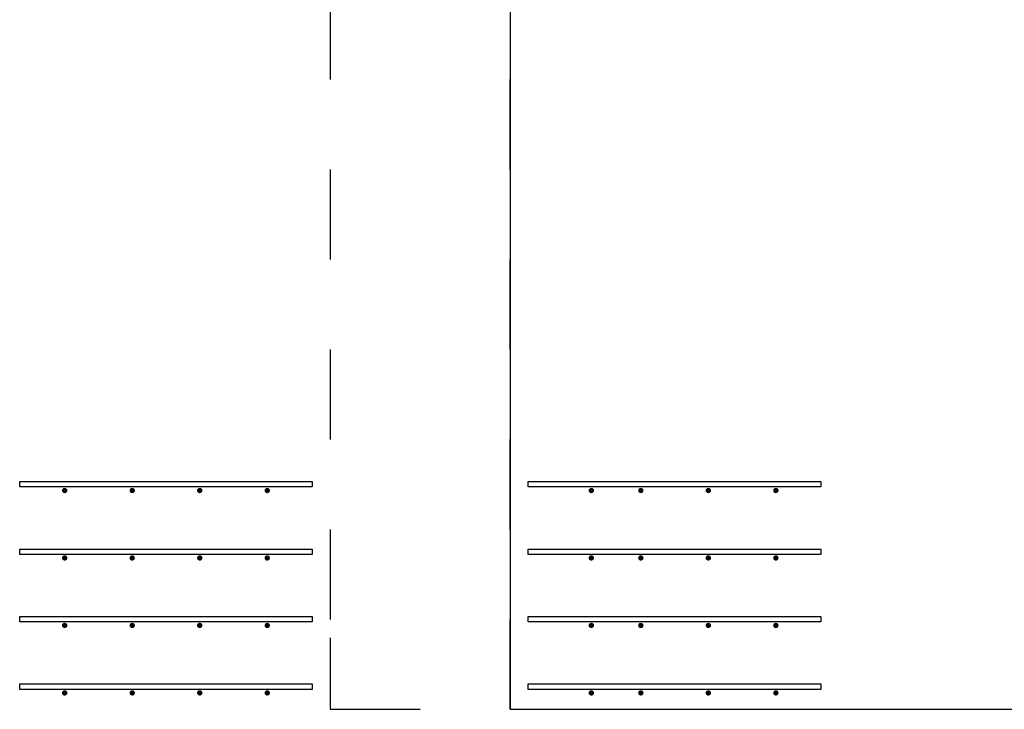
# Model space of a CAD drawing. Header units: metres. Extents: x -38 to 93, y -15 to 21.
# Tile 91 of 256: x 38.155 to 39.249, y 9 to 9.767. Entities that reach past the tile are written whole.
import ezdxf

# ---------------------------------------------------------------- set-up
doc = ezdxf.new("R2010")
doc.units = ezdxf.units.M
for name, pattern in [('______11', [0.5, 0.4, -0.05, 0, -0.05]), ('______2', [0.0405, 0.03, -0.0105]), ('______5', [1.1, 0.8, -0.1, 0.1, -0.1])]:
    doc.linetypes.add(name, pattern=pattern)
for name, color, linetype, lineweight in [('XR$1$Осевая линия (1)', 7, '______5', 13), ('XR$4$Арматурный каркас 01', 4, 'Continuous', 35), ('XR$4$Перекрытие (1)', 7, 'Continuous', 35)]:
    doc.layers.add(name, color=color, linetype=linetype, lineweight=lineweight)
doc.layers.add('XR$6$Стена_ бетон несущ.', color=7, linetype='Continuous', lineweight=70, true_color=0xb4b496)

msp = doc.modelspace()

# ---------------------------------------------------------------- hatches: boundary and pattern name
at = {"layer": 'XR$4$Арматурный каркас 01', "linetype": 'Continuous', "lineweight": 50, "transparency": 33554687}
for points in [[(38.208, 9.2432), (38.2078, 9.2444), (38.2071, 9.2454), (38.2061, 9.246), (38.205, 9.2462), (38.2039, 9.246), (38.2029, 9.2454), (38.2022, 9.2444), (38.202, 9.2432), (38.2022, 9.2421), (38.2029, 9.2411), (38.2039, 9.2405), (38.205, 9.2402), (38.2061, 9.2405), (38.2071, 9.2411), (38.2078, 9.2421)], [(38.208, 9.2432), (38.2078, 9.2444), (38.2071, 9.2454), (38.2061, 9.246), (38.205, 9.2462), (38.2039, 9.246), (38.2029, 9.2454), (38.2022, 9.2444), (38.202, 9.2432), (38.2022, 9.2421), (38.2029, 9.2411), (38.2039, 9.2405), (38.205, 9.2402), (38.2061, 9.2405), (38.2071, 9.2411), (38.2078, 9.2421)], [(38.283, 9.2432), (38.2828, 9.2444), (38.2821, 9.2454), (38.2811, 9.246), (38.28, 9.2462), (38.2789, 9.246), (38.2779, 9.2454), (38.2772, 9.2444), (38.277, 9.2432), (38.2772, 9.2421), (38.2779, 9.2411), (38.2789, 9.2405), (38.28, 9.2402), (38.2811, 9.2405), (38.2821, 9.2411), (38.2828, 9.2421)], [(38.283, 9.2432), (38.2828, 9.2444), (38.2821, 9.2454), (38.2811, 9.246), (38.28, 9.2462), (38.2789, 9.246), (38.2779, 9.2454), (38.2772, 9.2444), (38.277, 9.2432), (38.2772, 9.2421), (38.2779, 9.2411), (38.2789, 9.2405), (38.28, 9.2402), (38.2811, 9.2405), (38.2821, 9.2411), (38.2828, 9.2421)], [(38.358, 9.2432), (38.3578, 9.2444), (38.3571, 9.2454), (38.3561, 9.246), (38.355, 9.2462), (38.3539, 9.246), (38.3529, 9.2454), (38.3522, 9.2444), (38.352, 9.2432), (38.3522, 9.2421), (38.3529, 9.2411), (38.3539, 9.2405), (38.355, 9.2402), (38.3561, 9.2405), (38.3571, 9.2411), (38.3578, 9.2421)], [(38.358, 9.2432), (38.3578, 9.2444), (38.3571, 9.2454), (38.3561, 9.246), (38.355, 9.2462), (38.3539, 9.246), (38.3529, 9.2454), (38.3522, 9.2444), (38.352, 9.2432), (38.3522, 9.2421), (38.3529, 9.2411), (38.3539, 9.2405), (38.355, 9.2402), (38.3561, 9.2405), (38.3571, 9.2411), (38.3578, 9.2421)], [(38.433, 9.2432), (38.4328, 9.2444), (38.4321, 9.2454), (38.4311, 9.246), (38.43, 9.2462), (38.4289, 9.246), (38.4279, 9.2454), (38.4272, 9.2444), (38.427, 9.2432), (38.4272, 9.2421), (38.4279, 9.2411), (38.4289, 9.2405), (38.43, 9.2402), (38.4311, 9.2405), (38.4321, 9.2411), (38.4328, 9.2421)], [(38.433, 9.2432), (38.4328, 9.2444), (38.4321, 9.2454), (38.4311, 9.246), (38.43, 9.2462), (38.4289, 9.246), (38.4279, 9.2454), (38.4272, 9.2444), (38.427, 9.2432), (38.4272, 9.2421), (38.4279, 9.2411), (38.4289, 9.2405), (38.43, 9.2402), (38.4311, 9.2405), (38.4321, 9.2411), (38.4328, 9.2421)], [(38.793, 9.2432), (38.7928, 9.2444), (38.7921, 9.2454), (38.7911, 9.246), (38.79, 9.2462), (38.7889, 9.246), (38.7879, 9.2454), (38.7872, 9.2444), (38.787, 9.2432), (38.7872, 9.2421), (38.7879, 9.2411), (38.7889, 9.2405), (38.79, 9.2402), (38.7911, 9.2405), (38.7921, 9.2411), (38.7928, 9.2421)], [(38.793, 9.2432), (38.7928, 9.2444), (38.7921, 9.2454), (38.7911, 9.246), (38.79, 9.2462), (38.7889, 9.246), (38.7879, 9.2454), (38.7872, 9.2444), (38.787, 9.2432), (38.7872, 9.2421), (38.7879, 9.2411), (38.7889, 9.2405), (38.79, 9.2402), (38.7911, 9.2405), (38.7921, 9.2411), (38.7928, 9.2421)], [(38.848, 9.2432), (38.8478, 9.2444), (38.8471, 9.2454), (38.8461, 9.246), (38.845, 9.2462), (38.8439, 9.246), (38.8429, 9.2454), (38.8422, 9.2444), (38.842, 9.2432), (38.8422, 9.2421), (38.8429, 9.2411), (38.8439, 9.2405), (38.845, 9.2402), (38.8461, 9.2405), (38.8471, 9.2411), (38.8478, 9.2421)], [(38.848, 9.2432), (38.8478, 9.2444), (38.8471, 9.2454), (38.8461, 9.246), (38.845, 9.2462), (38.8439, 9.246), (38.8429, 9.2454), (38.8422, 9.2444), (38.842, 9.2432), (38.8422, 9.2421), (38.8429, 9.2411), (38.8439, 9.2405), (38.845, 9.2402), (38.8461, 9.2405), (38.8471, 9.2411), (38.8478, 9.2421)], [(38.923, 9.2432), (38.9228, 9.2444), (38.9221, 9.2454), (38.9211, 9.246), (38.92, 9.2462), (38.9189, 9.246), (38.9179, 9.2454), (38.9172, 9.2444), (38.917, 9.2432), (38.9172, 9.2421), (38.9179, 9.2411), (38.9189, 9.2405), (38.92, 9.2402), (38.9211, 9.2405), (38.9221, 9.2411), (38.9228, 9.2421)], [(38.923, 9.2432), (38.9228, 9.2444), (38.9221, 9.2454), (38.9211, 9.246), (38.92, 9.2462), (38.9189, 9.246), (38.9179, 9.2454), (38.9172, 9.2444), (38.917, 9.2432), (38.9172, 9.2421), (38.9179, 9.2411), (38.9189, 9.2405), (38.92, 9.2402), (38.9211, 9.2405), (38.9221, 9.2411), (38.9228, 9.2421)], [(38.998, 9.2432), (38.9978, 9.2444), (38.9971, 9.2454), (38.9961, 9.246), (38.995, 9.2462), (38.9939, 9.246), (38.9929, 9.2454), (38.9922, 9.2444), (38.992, 9.2432), (38.9922, 9.2421), (38.9929, 9.2411), (38.9939, 9.2405), (38.995, 9.2402), (38.9961, 9.2405), (38.9971, 9.2411), (38.9978, 9.2421)], [(38.998, 9.2432), (38.9978, 9.2444), (38.9971, 9.2454), (38.9961, 9.246), (38.995, 9.2462), (38.9939, 9.246), (38.9929, 9.2454), (38.9922, 9.2444), (38.992, 9.2432), (38.9922, 9.2421), (38.9929, 9.2411), (38.9939, 9.2405), (38.995, 9.2402), (38.9961, 9.2405), (38.9971, 9.2411), (38.9978, 9.2421)], [(38.208, 9.1682), (38.2078, 9.1694), (38.2071, 9.1704), (38.2061, 9.171), (38.205, 9.1712), (38.2039, 9.171), (38.2029, 9.1704), (38.2022, 9.1694), (38.202, 9.1682), (38.2022, 9.1671), (38.2029, 9.1661), (38.2039, 9.1655), (38.205, 9.1652), (38.2061, 9.1655), (38.2071, 9.1661), (38.2078, 9.1671)], [(38.208, 9.1682), (38.2078, 9.1694), (38.2071, 9.1704), (38.2061, 9.171), (38.205, 9.1712), (38.2039, 9.171), (38.2029, 9.1704), (38.2022, 9.1694), (38.202, 9.1682), (38.2022, 9.1671), (38.2029, 9.1661), (38.2039, 9.1655), (38.205, 9.1652), (38.2061, 9.1655), (38.2071, 9.1661), (38.2078, 9.1671)], [(38.283, 9.1682), (38.2828, 9.1694), (38.2821, 9.1704), (38.2811, 9.171), (38.28, 9.1712), (38.2789, 9.171), (38.2779, 9.1704), (38.2772, 9.1694), (38.277, 9.1682), (38.2772, 9.1671), (38.2779, 9.1661), (38.2789, 9.1655), (38.28, 9.1652), (38.2811, 9.1655), (38.2821, 9.1661), (38.2828, 9.1671)], [(38.283, 9.1682), (38.2828, 9.1694), (38.2821, 9.1704), (38.2811, 9.171), (38.28, 9.1712), (38.2789, 9.171), (38.2779, 9.1704), (38.2772, 9.1694), (38.277, 9.1682), (38.2772, 9.1671), (38.2779, 9.1661), (38.2789, 9.1655), (38.28, 9.1652), (38.2811, 9.1655), (38.2821, 9.1661), (38.2828, 9.1671)], [(38.358, 9.1682), (38.3578, 9.1694), (38.3571, 9.1704), (38.3561, 9.171), (38.355, 9.1712), (38.3539, 9.171), (38.3529, 9.1704), (38.3522, 9.1694), (38.352, 9.1682), (38.3522, 9.1671), (38.3529, 9.1661), (38.3539, 9.1655), (38.355, 9.1652), (38.3561, 9.1655), (38.3571, 9.1661), (38.3578, 9.1671)], [(38.358, 9.1682), (38.3578, 9.1694), (38.3571, 9.1704), (38.3561, 9.171), (38.355, 9.1712), (38.3539, 9.171), (38.3529, 9.1704), (38.3522, 9.1694), (38.352, 9.1682), (38.3522, 9.1671), (38.3529, 9.1661), (38.3539, 9.1655), (38.355, 9.1652), (38.3561, 9.1655), (38.3571, 9.1661), (38.3578, 9.1671)], [(38.433, 9.1682), (38.4328, 9.1694), (38.4321, 9.1704), (38.4311, 9.171), (38.43, 9.1712), (38.4289, 9.171), (38.4279, 9.1704), (38.4272, 9.1694), (38.427, 9.1682), (38.4272, 9.1671), (38.4279, 9.1661), (38.4289, 9.1655), (38.43, 9.1652), (38.4311, 9.1655), (38.4321, 9.1661), (38.4328, 9.1671)], [(38.433, 9.1682), (38.4328, 9.1694), (38.4321, 9.1704), (38.4311, 9.171), (38.43, 9.1712), (38.4289, 9.171), (38.4279, 9.1704), (38.4272, 9.1694), (38.427, 9.1682), (38.4272, 9.1671), (38.4279, 9.1661), (38.4289, 9.1655), (38.43, 9.1652), (38.4311, 9.1655), (38.4321, 9.1661), (38.4328, 9.1671)], [(38.793, 9.1682), (38.7928, 9.1694), (38.7921, 9.1704), (38.7911, 9.171), (38.79, 9.1712), (38.7889, 9.171), (38.7879, 9.1704), (38.7872, 9.1694), (38.787, 9.1682), (38.7872, 9.1671), (38.7879, 9.1661), (38.7889, 9.1655), (38.79, 9.1652), (38.7911, 9.1655), (38.7921, 9.1661), (38.7928, 9.1671)], [(38.793, 9.1682), (38.7928, 9.1694), (38.7921, 9.1704), (38.7911, 9.171), (38.79, 9.1712), (38.7889, 9.171), (38.7879, 9.1704), (38.7872, 9.1694), (38.787, 9.1682), (38.7872, 9.1671), (38.7879, 9.1661), (38.7889, 9.1655), (38.79, 9.1652), (38.7911, 9.1655), (38.7921, 9.1661), (38.7928, 9.1671)], [(38.848, 9.1682), (38.8478, 9.1694), (38.8471, 9.1704), (38.8461, 9.171), (38.845, 9.1712), (38.8439, 9.171), (38.8429, 9.1704), (38.8422, 9.1694), (38.842, 9.1682), (38.8422, 9.1671), (38.8429, 9.1661), (38.8439, 9.1655), (38.845, 9.1652), (38.8461, 9.1655), (38.8471, 9.1661), (38.8478, 9.1671)], [(38.848, 9.1682), (38.8478, 9.1694), (38.8471, 9.1704), (38.8461, 9.171), (38.845, 9.1712), (38.8439, 9.171), (38.8429, 9.1704), (38.8422, 9.1694), (38.842, 9.1682), (38.8422, 9.1671), (38.8429, 9.1661), (38.8439, 9.1655), (38.845, 9.1652), (38.8461, 9.1655), (38.8471, 9.1661), (38.8478, 9.1671)], [(38.923, 9.1682), (38.9228, 9.1694), (38.9221, 9.1704), (38.9211, 9.171), (38.92, 9.1712), (38.9189, 9.171), (38.9179, 9.1704), (38.9172, 9.1694), (38.917, 9.1682), (38.9172, 9.1671), (38.9179, 9.1661), (38.9189, 9.1655), (38.92, 9.1652), (38.9211, 9.1655), (38.9221, 9.1661), (38.9228, 9.1671)], [(38.923, 9.1682), (38.9228, 9.1694), (38.9221, 9.1704), (38.9211, 9.171), (38.92, 9.1712), (38.9189, 9.171), (38.9179, 9.1704), (38.9172, 9.1694), (38.917, 9.1682), (38.9172, 9.1671), (38.9179, 9.1661), (38.9189, 9.1655), (38.92, 9.1652), (38.9211, 9.1655), (38.9221, 9.1661), (38.9228, 9.1671)], [(38.998, 9.1682), (38.9978, 9.1694), (38.9971, 9.1704), (38.9961, 9.171), (38.995, 9.1712), (38.9939, 9.171), (38.9929, 9.1704), (38.9922, 9.1694), (38.992, 9.1682), (38.9922, 9.1671), (38.9929, 9.1661), (38.9939, 9.1655), (38.995, 9.1652), (38.9961, 9.1655), (38.9971, 9.1661), (38.9978, 9.1671)], [(38.998, 9.1682), (38.9978, 9.1694), (38.9971, 9.1704), (38.9961, 9.171), (38.995, 9.1712), (38.9939, 9.171), (38.9929, 9.1704), (38.9922, 9.1694), (38.992, 9.1682), (38.9922, 9.1671), (38.9929, 9.1661), (38.9939, 9.1655), (38.995, 9.1652), (38.9961, 9.1655), (38.9971, 9.1661), (38.9978, 9.1671)], [(38.208, 9.0932), (38.2078, 9.0944), (38.2071, 9.0954), (38.2061, 9.096), (38.205, 9.0962), (38.2039, 9.096), (38.2029, 9.0954), (38.2022, 9.0944), (38.202, 9.0932), (38.2022, 9.0921), (38.2029, 9.0911), (38.2039, 9.0905), (38.205, 9.0902), (38.2061, 9.0905), (38.2071, 9.0911), (38.2078, 9.0921)], [(38.208, 9.0932), (38.2078, 9.0944), (38.2071, 9.0954), (38.2061, 9.096), (38.205, 9.0962), (38.2039, 9.096), (38.2029, 9.0954), (38.2022, 9.0944), (38.202, 9.0932), (38.2022, 9.0921), (38.2029, 9.0911), (38.2039, 9.0905), (38.205, 9.0902), (38.2061, 9.0905), (38.2071, 9.0911), (38.2078, 9.0921)], [(38.283, 9.0932), (38.2828, 9.0944), (38.2821, 9.0954), (38.2811, 9.096), (38.28, 9.0962), (38.2789, 9.096), (38.2779, 9.0954), (38.2772, 9.0944), (38.277, 9.0932), (38.2772, 9.0921), (38.2779, 9.0911), (38.2789, 9.0905), (38.28, 9.0902), (38.2811, 9.0905), (38.2821, 9.0911), (38.2828, 9.0921)], [(38.283, 9.0932), (38.2828, 9.0944), (38.2821, 9.0954), (38.2811, 9.096), (38.28, 9.0962), (38.2789, 9.096), (38.2779, 9.0954), (38.2772, 9.0944), (38.277, 9.0932), (38.2772, 9.0921), (38.2779, 9.0911), (38.2789, 9.0905), (38.28, 9.0902), (38.2811, 9.0905), (38.2821, 9.0911), (38.2828, 9.0921)], [(38.358, 9.0932), (38.3578, 9.0944), (38.3571, 9.0954), (38.3561, 9.096), (38.355, 9.0962), (38.3539, 9.096), (38.3529, 9.0954), (38.3522, 9.0944), (38.352, 9.0932), (38.3522, 9.0921), (38.3529, 9.0911), (38.3539, 9.0905), (38.355, 9.0902), (38.3561, 9.0905), (38.3571, 9.0911), (38.3578, 9.0921)], [(38.358, 9.0932), (38.3578, 9.0944), (38.3571, 9.0954), (38.3561, 9.096), (38.355, 9.0962), (38.3539, 9.096), (38.3529, 9.0954), (38.3522, 9.0944), (38.352, 9.0932), (38.3522, 9.0921), (38.3529, 9.0911), (38.3539, 9.0905), (38.355, 9.0902), (38.3561, 9.0905), (38.3571, 9.0911), (38.3578, 9.0921)], [(38.433, 9.0932), (38.4328, 9.0944), (38.4321, 9.0954), (38.4311, 9.096), (38.43, 9.0962), (38.4289, 9.096), (38.4279, 9.0954), (38.4272, 9.0944), (38.427, 9.0932), (38.4272, 9.0921), (38.4279, 9.0911), (38.4289, 9.0905), (38.43, 9.0902), (38.4311, 9.0905), (38.4321, 9.0911), (38.4328, 9.0921)], [(38.433, 9.0932), (38.4328, 9.0944), (38.4321, 9.0954), (38.4311, 9.096), (38.43, 9.0962), (38.4289, 9.096), (38.4279, 9.0954), (38.4272, 9.0944), (38.427, 9.0932), (38.4272, 9.0921), (38.4279, 9.0911), (38.4289, 9.0905), (38.43, 9.0902), (38.4311, 9.0905), (38.4321, 9.0911), (38.4328, 9.0921)], [(38.793, 9.0932), (38.7928, 9.0944), (38.7921, 9.0954), (38.7911, 9.096), (38.79, 9.0962), (38.7889, 9.096), (38.7879, 9.0954), (38.7872, 9.0944), (38.787, 9.0932), (38.7872, 9.0921), (38.7879, 9.0911), (38.7889, 9.0905), (38.79, 9.0902), (38.7911, 9.0905), (38.7921, 9.0911), (38.7928, 9.0921)], [(38.793, 9.0932), (38.7928, 9.0944), (38.7921, 9.0954), (38.7911, 9.096), (38.79, 9.0962), (38.7889, 9.096), (38.7879, 9.0954), (38.7872, 9.0944), (38.787, 9.0932), (38.7872, 9.0921), (38.7879, 9.0911), (38.7889, 9.0905), (38.79, 9.0902), (38.7911, 9.0905), (38.7921, 9.0911), (38.7928, 9.0921)], [(38.848, 9.0932), (38.8478, 9.0944), (38.8471, 9.0954), (38.8461, 9.096), (38.845, 9.0962), (38.8439, 9.096), (38.8429, 9.0954), (38.8422, 9.0944), (38.842, 9.0932), (38.8422, 9.0921), (38.8429, 9.0911), (38.8439, 9.0905), (38.845, 9.0902), (38.8461, 9.0905), (38.8471, 9.0911), (38.8478, 9.0921)], [(38.848, 9.0932), (38.8478, 9.0944), (38.8471, 9.0954), (38.8461, 9.096), (38.845, 9.0962), (38.8439, 9.096), (38.8429, 9.0954), (38.8422, 9.0944), (38.842, 9.0932), (38.8422, 9.0921), (38.8429, 9.0911), (38.8439, 9.0905), (38.845, 9.0902), (38.8461, 9.0905), (38.8471, 9.0911), (38.8478, 9.0921)], [(38.923, 9.0932), (38.9228, 9.0944), (38.9221, 9.0954), (38.9211, 9.096), (38.92, 9.0962), (38.9189, 9.096), (38.9179, 9.0954), (38.9172, 9.0944), (38.917, 9.0932), (38.9172, 9.0921), (38.9179, 9.0911), (38.9189, 9.0905), (38.92, 9.0902), (38.9211, 9.0905), (38.9221, 9.0911), (38.9228, 9.0921)], [(38.923, 9.0932), (38.9228, 9.0944), (38.9221, 9.0954), (38.9211, 9.096), (38.92, 9.0962), (38.9189, 9.096), (38.9179, 9.0954), (38.9172, 9.0944), (38.917, 9.0932), (38.9172, 9.0921), (38.9179, 9.0911), (38.9189, 9.0905), (38.92, 9.0902), (38.9211, 9.0905), (38.9221, 9.0911), (38.9228, 9.0921)], [(38.998, 9.0932), (38.9978, 9.0944), (38.9971, 9.0954), (38.9961, 9.096), (38.995, 9.0962), (38.9939, 9.096), (38.9929, 9.0954), (38.9922, 9.0944), (38.992, 9.0932), (38.9922, 9.0921), (38.9929, 9.0911), (38.9939, 9.0905), (38.995, 9.0902), (38.9961, 9.0905), (38.9971, 9.0911), (38.9978, 9.0921)], [(38.998, 9.0932), (38.9978, 9.0944), (38.9971, 9.0954), (38.9961, 9.096), (38.995, 9.0962), (38.9939, 9.096), (38.9929, 9.0954), (38.9922, 9.0944), (38.992, 9.0932), (38.9922, 9.0921), (38.9929, 9.0911), (38.9939, 9.0905), (38.995, 9.0902), (38.9961, 9.0905), (38.9971, 9.0911), (38.9978, 9.0921)], [(38.208, 9.0182), (38.2078, 9.0194), (38.2071, 9.0204), (38.2061, 9.021), (38.205, 9.0212), (38.2039, 9.021), (38.2029, 9.0204), (38.2022, 9.0194), (38.202, 9.0182), (38.2022, 9.0171), (38.2029, 9.0161), (38.2039, 9.0155), (38.205, 9.0152), (38.2061, 9.0155), (38.2071, 9.0161), (38.2078, 9.0171)], [(38.208, 9.0182), (38.2078, 9.0194), (38.2071, 9.0204), (38.2061, 9.021), (38.205, 9.0212), (38.2039, 9.021), (38.2029, 9.0204), (38.2022, 9.0194), (38.202, 9.0182), (38.2022, 9.0171), (38.2029, 9.0161), (38.2039, 9.0155), (38.205, 9.0152), (38.2061, 9.0155), (38.2071, 9.0161), (38.2078, 9.0171)], [(38.283, 9.0182), (38.2828, 9.0194), (38.2821, 9.0204), (38.2811, 9.021), (38.28, 9.0212), (38.2789, 9.021), (38.2779, 9.0204), (38.2772, 9.0194), (38.277, 9.0182), (38.2772, 9.0171), (38.2779, 9.0161), (38.2789, 9.0155), (38.28, 9.0152), (38.2811, 9.0155), (38.2821, 9.0161), (38.2828, 9.0171)], [(38.283, 9.0182), (38.2828, 9.0194), (38.2821, 9.0204), (38.2811, 9.021), (38.28, 9.0212), (38.2789, 9.021), (38.2779, 9.0204), (38.2772, 9.0194), (38.277, 9.0182), (38.2772, 9.0171), (38.2779, 9.0161), (38.2789, 9.0155), (38.28, 9.0152), (38.2811, 9.0155), (38.2821, 9.0161), (38.2828, 9.0171)], [(38.358, 9.0182), (38.3578, 9.0194), (38.3571, 9.0204), (38.3561, 9.021), (38.355, 9.0212), (38.3539, 9.021), (38.3529, 9.0204), (38.3522, 9.0194), (38.352, 9.0182), (38.3522, 9.0171), (38.3529, 9.0161), (38.3539, 9.0155), (38.355, 9.0152), (38.3561, 9.0155), (38.3571, 9.0161), (38.3578, 9.0171)], [(38.358, 9.0182), (38.3578, 9.0194), (38.3571, 9.0204), (38.3561, 9.021), (38.355, 9.0212), (38.3539, 9.021), (38.3529, 9.0204), (38.3522, 9.0194), (38.352, 9.0182), (38.3522, 9.0171), (38.3529, 9.0161), (38.3539, 9.0155), (38.355, 9.0152), (38.3561, 9.0155), (38.3571, 9.0161), (38.3578, 9.0171)], [(38.433, 9.0182), (38.4328, 9.0194), (38.4321, 9.0204), (38.4311, 9.021), (38.43, 9.0212), (38.4289, 9.021), (38.4279, 9.0204), (38.4272, 9.0194), (38.427, 9.0182), (38.4272, 9.0171), (38.4279, 9.0161), (38.4289, 9.0155), (38.43, 9.0152), (38.4311, 9.0155), (38.4321, 9.0161), (38.4328, 9.0171)], [(38.433, 9.0182), (38.4328, 9.0194), (38.4321, 9.0204), (38.4311, 9.021), (38.43, 9.0212), (38.4289, 9.021), (38.4279, 9.0204), (38.4272, 9.0194), (38.427, 9.0182), (38.4272, 9.0171), (38.4279, 9.0161), (38.4289, 9.0155), (38.43, 9.0152), (38.4311, 9.0155), (38.4321, 9.0161), (38.4328, 9.0171)], [(38.793, 9.0182), (38.7928, 9.0194), (38.7921, 9.0204), (38.7911, 9.021), (38.79, 9.0212), (38.7889, 9.021), (38.7879, 9.0204), (38.7872, 9.0194), (38.787, 9.0182), (38.7872, 9.0171), (38.7879, 9.0161), (38.7889, 9.0155), (38.79, 9.0152), (38.7911, 9.0155), (38.7921, 9.0161), (38.7928, 9.0171)], [(38.793, 9.0182), (38.7928, 9.0194), (38.7921, 9.0204), (38.7911, 9.021), (38.79, 9.0212), (38.7889, 9.021), (38.7879, 9.0204), (38.7872, 9.0194), (38.787, 9.0182), (38.7872, 9.0171), (38.7879, 9.0161), (38.7889, 9.0155), (38.79, 9.0152), (38.7911, 9.0155), (38.7921, 9.0161), (38.7928, 9.0171)], [(38.848, 9.0182), (38.8478, 9.0194), (38.8471, 9.0204), (38.8461, 9.021), (38.845, 9.0212), (38.8439, 9.021), (38.8429, 9.0204), (38.8422, 9.0194), (38.842, 9.0182), (38.8422, 9.0171), (38.8429, 9.0161), (38.8439, 9.0155), (38.845, 9.0152), (38.8461, 9.0155), (38.8471, 9.0161), (38.8478, 9.0171)], [(38.848, 9.0182), (38.8478, 9.0194), (38.8471, 9.0204), (38.8461, 9.021), (38.845, 9.0212), (38.8439, 9.021), (38.8429, 9.0204), (38.8422, 9.0194), (38.842, 9.0182), (38.8422, 9.0171), (38.8429, 9.0161), (38.8439, 9.0155), (38.845, 9.0152), (38.8461, 9.0155), (38.8471, 9.0161), (38.8478, 9.0171)], [(38.923, 9.0182), (38.9228, 9.0194), (38.9221, 9.0204), (38.9211, 9.021), (38.92, 9.0212), (38.9189, 9.021), (38.9179, 9.0204), (38.9172, 9.0194), (38.917, 9.0182), (38.9172, 9.0171), (38.9179, 9.0161), (38.9189, 9.0155), (38.92, 9.0152), (38.9211, 9.0155), (38.9221, 9.0161), (38.9228, 9.0171)], [(38.923, 9.0182), (38.9228, 9.0194), (38.9221, 9.0204), (38.9211, 9.021), (38.92, 9.0212), (38.9189, 9.021), (38.9179, 9.0204), (38.9172, 9.0194), (38.917, 9.0182), (38.9172, 9.0171), (38.9179, 9.0161), (38.9189, 9.0155), (38.92, 9.0152), (38.9211, 9.0155), (38.9221, 9.0161), (38.9228, 9.0171)], [(38.998, 9.0182), (38.9978, 9.0194), (38.9971, 9.0204), (38.9961, 9.021), (38.995, 9.0212), (38.9939, 9.021), (38.9929, 9.0204), (38.9922, 9.0194), (38.992, 9.0182), (38.9922, 9.0171), (38.9929, 9.0161), (38.9939, 9.0155), (38.995, 9.0152), (38.9961, 9.0155), (38.9971, 9.0161), (38.9978, 9.0171)], [(38.998, 9.0182), (38.9978, 9.0194), (38.9971, 9.0204), (38.9961, 9.021), (38.995, 9.0212), (38.9939, 9.021), (38.9929, 9.0204), (38.9922, 9.0194), (38.992, 9.0182), (38.9922, 9.0171), (38.9929, 9.0161), (38.9939, 9.0155), (38.995, 9.0152), (38.9961, 9.0155), (38.9971, 9.0161), (38.9978, 9.0171)]]:
    msp.add_hatch(color=2, dxfattribs=at).paths.add_polyline_path(points)

# ---------------------------------------------------------------- linework, layer by layer
at = {"layer": 'XR$1$Осевая линия (1)', "color": 253, "linetype": '______11', "lineweight": 13, "true_color": 0xa0a0a0, "transparency": 33554687}
msp.add_line((38.7, 8.34), (38.7, 19.78), dxfattribs=at)
at = {"layer": 'XR$4$Арматурный каркас 01', "color": 2, "linetype": 'Continuous', "lineweight": 25, "transparency": 33554687}
for points in [[(38.48, 9.2472), (38.155, 9.2472), (38.155, 9.2532), (38.48, 9.2532), (38.48, 9.2472)], [(38.48, 9.2472), (38.155, 9.2472), (38.155, 9.2532), (38.48, 9.2532), (38.48, 9.2472)], [(38.48, 9.2472), (38.155, 9.2472), (38.155, 9.2532), (38.48, 9.2532), (38.48, 9.2472)], [(38.48, 9.2472), (38.155, 9.2472), (38.155, 9.2532), (38.48, 9.2532), (38.48, 9.2472)], [(38.72, 9.2532), (39.045, 9.2532), (39.045, 9.2472), (38.72, 9.2472), (38.72, 9.2532)], [(38.72, 9.2532), (39.045, 9.2532), (39.045, 9.2472), (38.72, 9.2472), (38.72, 9.2532)], [(38.72, 9.2532), (39.045, 9.2532), (39.045, 9.2472), (38.72, 9.2472), (38.72, 9.2532)], [(38.72, 9.2532), (39.045, 9.2532), (39.045, 9.2472), (38.72, 9.2472), (38.72, 9.2532)], [(38.48, 9.1722), (38.155, 9.1722), (38.155, 9.1782), (38.48, 9.1782), (38.48, 9.1722)], [(38.48, 9.1722), (38.155, 9.1722), (38.155, 9.1782), (38.48, 9.1782), (38.48, 9.1722)], [(38.48, 9.1722), (38.155, 9.1722), (38.155, 9.1782), (38.48, 9.1782), (38.48, 9.1722)], [(38.48, 9.1722), (38.155, 9.1722), (38.155, 9.1782), (38.48, 9.1782), (38.48, 9.1722)], [(38.72, 9.1782), (39.045, 9.1782), (39.045, 9.1722), (38.72, 9.1722), (38.72, 9.1782)], [(38.72, 9.1782), (39.045, 9.1782), (39.045, 9.1722), (38.72, 9.1722), (38.72, 9.1782)], [(38.72, 9.1782), (39.045, 9.1782), (39.045, 9.1722), (38.72, 9.1722), (38.72, 9.1782)], [(38.72, 9.1782), (39.045, 9.1782), (39.045, 9.1722), (38.72, 9.1722), (38.72, 9.1782)], [(38.48, 9.0972), (38.155, 9.0972), (38.155, 9.1032), (38.48, 9.1032), (38.48, 9.0972)], [(38.48, 9.0972), (38.155, 9.0972), (38.155, 9.1032), (38.48, 9.1032), (38.48, 9.0972)], [(38.48, 9.0972), (38.155, 9.0972), (38.155, 9.1032), (38.48, 9.1032), (38.48, 9.0972)], [(38.48, 9.0972), (38.155, 9.0972), (38.155, 9.1032), (38.48, 9.1032), (38.48, 9.0972)], [(38.72, 9.1032), (39.045, 9.1032), (39.045, 9.0972), (38.72, 9.0972), (38.72, 9.1032)], [(38.72, 9.1032), (39.045, 9.1032), (39.045, 9.0972), (38.72, 9.0972), (38.72, 9.1032)], [(38.72, 9.1032), (39.045, 9.1032), (39.045, 9.0972), (38.72, 9.0972), (38.72, 9.1032)], [(38.72, 9.1032), (39.045, 9.1032), (39.045, 9.0972), (38.72, 9.0972), (38.72, 9.1032)], [(38.48, 9.0222), (38.155, 9.0222), (38.155, 9.0282), (38.48, 9.0282), (38.48, 9.0222)], [(38.48, 9.0222), (38.155, 9.0222), (38.155, 9.0282), (38.48, 9.0282), (38.48, 9.0222)], [(38.48, 9.0222), (38.155, 9.0222), (38.155, 9.0282), (38.48, 9.0282), (38.48, 9.0222)], [(38.48, 9.0222), (38.155, 9.0222), (38.155, 9.0282), (38.48, 9.0282), (38.48, 9.0222)], [(38.72, 9.0282), (39.045, 9.0282), (39.045, 9.0222), (38.72, 9.0222), (38.72, 9.0282)], [(38.72, 9.0282), (39.045, 9.0282), (39.045, 9.0222), (38.72, 9.0222), (38.72, 9.0282)], [(38.72, 9.0282), (39.045, 9.0282), (39.045, 9.0222), (38.72, 9.0222), (38.72, 9.0282)], [(38.72, 9.0282), (39.045, 9.0282), (39.045, 9.0222), (38.72, 9.0222), (38.72, 9.0282)]]:
    msp.add_lwpolyline(points, dxfattribs=at)
at = {"layer": 'XR$4$Перекрытие (1)', "color": 7, "linetype": 'Continuous', "lineweight": 25, "transparency": 33554687}
for p, q in [((38.7, 16.4002), (38.7, 9.0002)), ((38.7, 9.0002), (43.05, 9.0002))]:
    msp.add_line(p, q, dxfattribs=at)
at = {"layer": 'XR$6$Стена_ бетон несущ.', "color": 253, "linetype": '______2', "lineweight": -3, "true_color": 0xa0a0a0, "transparency": 33554687}
for p, q in [((38.7, 9), (38.7, 16.1693)), ((38.5, 10.6), (38.5, 9.0795)), ((38.5, 9.0795), (38.5, 9)), ((38.5, 9), (38.7, 9))]:
    msp.add_line(p, q, dxfattribs=at)

doc.saveas('drawing.dxf')
